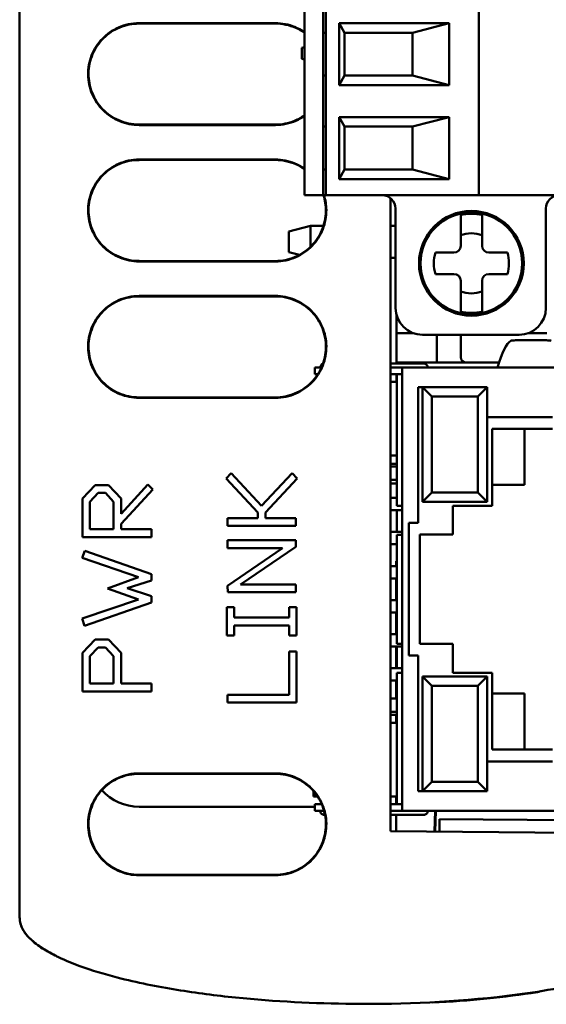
# Model space of a CAD drawing. Header units: inches. Extents: x 4.4 to 27.1, y 0.9 to 21.3.
# Tile 11 of 17: x 14.672 to 15.444, y 16.191 to 17.635. Entities that reach past the tile are written whole.
import ezdxf

# ---------------------------------------------------------------- set-up
doc = ezdxf.new("R2010")
doc.units = ezdxf.units.IN
doc.header["$MEASUREMENT"] = 0
doc.layers.add('Visible (ANSI)', color=7, linetype='Continuous', lineweight=50)

msp = doc.modelspace()

# ---------------------------------------------------------------- linework, layer by layer
at = {"layer": 'Visible (ANSI)'}
for p, q in [((14.6718, 20.9173), (14.6718, 16.3751)), ((15.0893, 18.4802), (15.0893, 17.3778)), ((15.1168, 17.3778), (15.1168, 18.4802)), ((15.1208, 17.3778), (15.1208, 18.4802)), ((15.3452, 18.4802), (15.3452, 17.3778)), ((14.8469, 17.63), (15.0469, 17.63)), ((15.0469, 17.6294), (14.8469, 17.6293)), ((15.1404, 17.5392), (15.1404, 17.6298)), ((15.1404, 17.6298), (15.3019, 17.6298)), ((15.1483, 17.616), (15.1404, 17.6298)), ((15.3019, 17.6298), (15.2477, 17.616)), ((15.3019, 17.6298), (15.3019, 17.5392)), ((15.1208, 17.616), (15.1168, 17.616)), ((15.1483, 17.616), (15.1483, 17.553)), ((15.2477, 17.616), (15.1483, 17.616)), ((15.2477, 17.553), (15.2477, 17.616)), ((15.0893, 17.5948), (15.0855, 17.5936)), ((15.0855, 17.5778), (15.0855, 17.5936)), ((15.0893, 17.5766), (15.0855, 17.5778)), ((15.1168, 17.553), (15.1208, 17.553)), ((15.1404, 17.5392), (15.1483, 17.553)), ((15.2477, 17.553), (15.1483, 17.553)), ((15.2477, 17.553), (15.3019, 17.5392)), ((15.3019, 17.5392), (15.1404, 17.5392)), ((15.1404, 17.4014), (15.1404, 17.492)), ((15.1404, 17.492), (15.3019, 17.492)), ((15.1483, 17.4782), (15.1404, 17.492)), ((15.2477, 17.4782), (15.3019, 17.492)), ((15.3019, 17.492), (15.3019, 17.4014)), ((14.8469, 17.4813), (15.0469, 17.4812)), ((15.0469, 17.4806), (14.8469, 17.4806)), ((15.1168, 17.4782), (15.1208, 17.4782)), ((15.1483, 17.4782), (15.2477, 17.4782)), ((15.1483, 17.4152), (15.1483, 17.4782)), ((15.2477, 17.4782), (15.2477, 17.4152)), ((14.8469, 17.43), (15.0469, 17.43)), ((15.0469, 17.4294), (14.8469, 17.4293)), ((15.1168, 17.4152), (15.1208, 17.4152)), ((15.1483, 17.4152), (15.1404, 17.4014)), ((15.2477, 17.4152), (15.1483, 17.4152)), ((15.3019, 17.4014), (15.2477, 17.4152)), ((15.3019, 17.4014), (15.1404, 17.4014)), ((15.0893, 17.3778), (15.1011, 17.3778)), ((15.1168, 17.3778), (15.1011, 17.3778)), ((15.1208, 17.3778), (15.1168, 17.3778)), ((15.1247, 17.3778), (15.1208, 17.3778)), ((15.1247, 17.3778), (15.3412, 17.3778)), ((15.2158, 16.4452), (15.2158, 17.3734)), ((15.3452, 17.3778), (15.3412, 17.3778)), ((15.3452, 17.3778), (15.3479, 17.3778)), ((15.3479, 17.3778), (15.4999, 17.3778)), ((15.2231, 17.3581), (15.2231, 17.2124)), ((15.4436, 17.2124), (15.4436, 17.3581)), ((15.3186, 17.3472), (15.3186, 17.3431)), ((15.3186, 17.3431), (15.3186, 17.3034)), ((15.3501, 17.3431), (15.3501, 17.3472)), ((15.3501, 17.3034), (15.3501, 17.3431)), ((15.0983, 17.333), (15.0668, 17.3246)), ((15.0668, 17.3246), (15.0668, 17.2942)), ((15.0983, 17.333), (15.1175, 17.333)), ((15.0983, 17.302), (15.0983, 17.333)), ((15.2158, 17.333), (15.2231, 17.333)), ((14.8469, 17.2813), (15.0469, 17.2812)), ((15.0668, 17.2942), (15.082, 17.2901)), ((15.2231, 17.2858), (15.2158, 17.2858)), ((15.2815, 17.2936), (15.3088, 17.2936)), ((15.3599, 17.2936), (15.3872, 17.2936)), ((15.0469, 17.2806), (14.8469, 17.2806)), ((15.3088, 17.2621), (15.2815, 17.2621)), ((15.3872, 17.2621), (15.3599, 17.2621)), ((15.3186, 17.2523), (15.3186, 17.2126)), ((15.3501, 17.2126), (15.3501, 17.2523)), ((14.8469, 17.23), (15.0469, 17.23)), ((15.0469, 17.2294), (14.8469, 17.2293)), ((15.3186, 17.2126), (15.3186, 17.2085)), ((15.3501, 17.2085), (15.3501, 17.2126)), ((15.2243, 17.2029), (15.2243, 17.1753)), ((15.2243, 17.1753), (15.2495, 17.1753)), ((15.2243, 17.1401), (15.2243, 17.1753)), ((15.2625, 17.1731), (15.4042, 17.1731)), ((15.2834, 17.1731), (15.2834, 17.1322)), ((15.3188, 17.1401), (15.3188, 17.1731)), ((15.4172, 17.1753), (15.4448, 17.1753)), ((15.2243, 17.1322), (15.2243, 17.1401)), ((15.1048, 17.125), (15.1144, 17.125)), ((15.1048, 17.1151), (15.1048, 17.125)), ((15.2158, 17.1309), (15.2525, 17.1309)), ((15.2158, 17.125), (15.2328, 17.125)), ((15.2243, 17.1322), (15.2322, 17.1322)), ((15.2243, 17.1322), (15.2243, 17.1309)), ((15.3748, 17.1322), (15.2322, 17.1322)), ((16.2249, 17.125), (15.2328, 17.125)), ((15.2328, 17.125), (15.2328, 16.475)), ((15.2525, 17.1309), (15.2643, 17.1309)), ((15.1048, 17.1151), (15.1091, 17.1151)), ((15.2158, 17.1151), (15.2249, 17.1151)), ((15.2243, 17.1151), (15.2243, 17.1039)), ((15.2328, 17.1151), (15.2249, 17.1151)), ((15.2249, 16.9224), (15.2249, 17.1151)), ((15.2249, 17.1039), (15.2158, 17.1039)), ((15.2564, 17.0962), (15.2564, 16.8973)), ((15.3575, 17.0962), (15.2564, 17.0962)), ((15.2626, 17.0962), (15.2626, 16.928)), ((15.2626, 17.0962), (15.2764, 17.0824)), ((15.2626, 17.0962), (15.2626, 16.928)), ((15.3575, 17.0962), (15.3437, 17.0824)), ((15.3575, 17.0523), (15.3575, 17.0962)), ((14.8469, 17.0813), (15.0469, 17.0812)), ((15.0469, 17.0806), (14.8469, 17.0806)), ((15.2764, 17.0824), (15.2764, 16.9417)), ((15.3437, 17.0824), (15.2764, 17.0824)), ((15.3437, 16.9417), (15.3437, 17.0824)), ((15.4535, 17.0523), (15.3575, 17.0523)), ((15.3575, 16.928), (15.3575, 17.0523)), ((15.3575, 16.928), (15.3575, 17.0523)), ((15.3648, 17.035), (15.3648, 16.9224)), ((15.4535, 17.035), (15.3648, 17.035)), ((15.4123, 16.953), (15.4123, 17.035)), ((15.2249, 16.996), (15.2158, 16.996)), ((15.2249, 16.984), (15.2158, 16.984)), ((15.2158, 16.9799), (15.2249, 16.9799)), ((14.9747, 16.9622), (14.9819, 16.9699)), ((14.9819, 16.9699), (15.0267, 16.9221)), ((15.0267, 16.9221), (15.0715, 16.9699)), ((15.0715, 16.9699), (15.0787, 16.9622)), ((14.764, 16.933), (14.7824, 16.9526)), ((14.7824, 16.9526), (14.802, 16.9526)), ((14.802, 16.9526), (14.8205, 16.933)), ((14.8205, 16.9103), (14.8598, 16.9537)), ((14.8598, 16.9537), (14.867, 16.946)), ((15.0213, 16.9123), (14.9747, 16.9622)), ((15.0787, 16.9622), (15.0322, 16.9123)), ((15.2158, 16.9602), (15.2249, 16.9602)), ((15.2249, 16.9551), (15.2158, 16.9552)), ((15.3648, 16.953), (15.4123, 16.953)), ((14.7749, 16.9283), (14.7869, 16.9411)), ((14.7869, 16.9411), (14.7976, 16.9411)), ((14.7976, 16.9411), (14.8096, 16.9283)), ((14.867, 16.946), (14.8205, 16.896)), ((15.2626, 16.928), (15.2764, 16.9417)), ((15.2764, 16.9417), (15.3437, 16.9417)), ((15.3575, 16.928), (15.3437, 16.9417)), ((14.764, 16.8765), (14.764, 16.933)), ((14.7749, 16.888), (14.7749, 16.9283)), ((14.8096, 16.9283), (14.8096, 16.888)), ((14.8205, 16.933), (14.8205, 16.9103)), ((15.2249, 16.934), (15.2158, 16.934)), ((15.2328, 16.9224), (15.2249, 16.9224)), ((15.2626, 16.928), (15.3575, 16.928)), ((15.2626, 16.928), (15.3575, 16.928)), ((15.3073, 16.9224), (15.3073, 16.88)), ((15.3648, 16.9224), (15.3073, 16.9224)), ((15.0213, 16.9042), (15.0213, 16.9123)), ((15.0322, 16.9123), (15.0322, 16.9042)), ((15.2328, 16.9159), (15.2158, 16.9159)), ((15.2249, 16.884), (15.2249, 16.9159)), ((14.8205, 16.896), (14.8205, 16.888)), ((14.9768, 16.9042), (15.0213, 16.9042)), ((14.9768, 16.8927), (14.9768, 16.9042)), ((15.0768, 16.8927), (14.9768, 16.8927)), ((15.0322, 16.9042), (15.0768, 16.9042)), ((15.0768, 16.9042), (15.0768, 16.8927)), ((15.2426, 16.8973), (15.2426, 16.7026)), ((15.2564, 16.8973), (15.2426, 16.8973)), ((14.8096, 16.888), (14.7749, 16.888)), ((14.8205, 16.888), (14.865, 16.888)), ((14.865, 16.888), (14.865, 16.8765)), ((15.2328, 16.884), (15.2158, 16.884)), ((15.2328, 16.8799), (15.2249, 16.8799)), ((15.2249, 16.72), (15.2249, 16.8799)), ((15.2586, 16.88), (15.2586, 16.72)), ((15.3073, 16.88), (15.2586, 16.88)), ((14.865, 16.8765), (14.764, 16.8765)), ((14.9768, 16.8717), (15.0768, 16.8717)), ((14.9768, 16.8602), (14.9768, 16.8717)), ((15.0768, 16.8717), (15.0768, 16.8622)), ((15.2249, 16.8659), (15.2158, 16.8659)), ((14.7637, 16.8458), (14.7672, 16.8563)), ((14.7672, 16.8563), (14.865, 16.8219)), ((14.9767, 16.8051), (15.0575, 16.8602)), ((15.0575, 16.8602), (14.9768, 16.8602)), ((15.0768, 16.8622), (14.9959, 16.8071)), ((14.8463, 16.8174), (14.7637, 16.8458)), ((15.2249, 16.834), (15.2158, 16.834)), ((15.2249, 16.841), (15.2238, 16.841)), ((15.2238, 16.841), (15.2238, 16.834)), ((14.865, 16.8219), (14.865, 16.8129)), ((14.8008, 16.8012), (14.8463, 16.8174)), ((14.865, 16.8129), (14.8293, 16.8013)), ((14.9769, 16.7956), (14.9767, 16.8051)), ((14.9959, 16.8071), (15.0768, 16.8071)), ((15.0768, 16.8071), (15.0768, 16.7956)), ((15.2249, 16.8159), (15.2158, 16.8159)), ((15.2238, 16.8159), (15.2238, 16.784)), ((14.8462, 16.7851), (14.8008, 16.8012)), ((14.8293, 16.8013), (14.865, 16.7896)), ((15.0768, 16.7956), (14.9769, 16.7956)), ((14.7637, 16.7568), (14.8462, 16.7851)), ((14.865, 16.7806), (14.7671, 16.7463)), ((14.865, 16.7896), (14.865, 16.7806)), ((15.2249, 16.784), (15.2158, 16.784)), ((14.9758, 16.7736), (14.9866, 16.7736)), ((14.9758, 16.7319), (14.9758, 16.7736)), ((14.9866, 16.7736), (14.9866, 16.7585)), ((15.0669, 16.7736), (15.0777, 16.7736)), ((15.0669, 16.7585), (15.0669, 16.7736)), ((15.0777, 16.7736), (15.0777, 16.7319)), ((15.2249, 16.7659), (15.2158, 16.7659)), ((15.2238, 16.7659), (15.2238, 16.734)), ((14.7671, 16.7463), (14.7637, 16.7568)), ((14.9866, 16.7585), (15.0669, 16.7585)), ((14.9866, 16.747), (14.9866, 16.7319)), ((15.0669, 16.747), (14.9866, 16.747)), ((15.0669, 16.7319), (15.0669, 16.747)), ((15.2249, 16.734), (15.2158, 16.734)), ((14.764, 16.7065), (14.7824, 16.7261)), ((14.7824, 16.7261), (14.802, 16.7261)), ((14.802, 16.7261), (14.8205, 16.7065)), ((14.9866, 16.7319), (14.9758, 16.7319)), ((15.0777, 16.7319), (15.0669, 16.7319)), ((15.2328, 16.72), (15.2249, 16.72)), ((15.2586, 16.72), (15.3073, 16.72)), ((15.3073, 16.72), (15.3073, 16.6775)), ((14.764, 16.65), (14.764, 16.7065)), ((14.7749, 16.7018), (14.7869, 16.7146)), ((14.7869, 16.7146), (14.7976, 16.7146)), ((14.7976, 16.7146), (14.8096, 16.7019)), ((14.8205, 16.7065), (14.8205, 16.6615)), ((15.0669, 16.7088), (15.0777, 16.7088)), ((15.0669, 16.6453), (15.0669, 16.7088)), ((15.0777, 16.7088), (15.0777, 16.6338)), ((15.2328, 16.7159), (15.2158, 16.7159)), ((15.2238, 16.7159), (15.2238, 16.684)), ((15.2249, 16.684), (15.2249, 16.7159)), ((14.7749, 16.6615), (14.7749, 16.7018)), ((14.8096, 16.7019), (14.8096, 16.6615)), ((15.2426, 16.7026), (15.2564, 16.7026)), ((15.2564, 16.7026), (15.2564, 16.5037)), ((15.2328, 16.684), (15.2158, 16.684)), ((15.2249, 16.4848), (15.2249, 16.6775)), ((15.2328, 16.6775), (15.2249, 16.6775)), ((15.3073, 16.6775), (15.3648, 16.6775)), ((15.3648, 16.6775), (15.3648, 16.565)), ((14.8096, 16.6615), (14.7749, 16.6615)), ((14.8205, 16.6615), (14.865, 16.6615)), ((14.865, 16.6615), (14.865, 16.65)), ((15.2249, 16.6659), (15.2158, 16.6659)), ((15.2238, 16.6659), (15.2238, 16.6397)), ((15.2626, 16.672), (15.2626, 16.5037)), ((15.2626, 16.672), (15.2764, 16.6582)), ((15.3575, 16.672), (15.2626, 16.672)), ((15.2626, 16.672), (15.2626, 16.5037)), ((15.3575, 16.672), (15.2626, 16.672)), ((15.3575, 16.672), (15.3437, 16.6582)), ((15.3575, 16.5476), (15.3575, 16.672)), ((15.3575, 16.5476), (15.3575, 16.672)), ((14.865, 16.65), (14.764, 16.65)), ((15.2764, 16.6582), (15.2764, 16.5175)), ((15.3437, 16.6582), (15.2764, 16.6582)), ((15.3437, 16.5175), (15.3437, 16.6582)), ((15.4123, 16.647), (15.3648, 16.647)), ((15.4123, 16.565), (15.4123, 16.647)), ((14.9768, 16.6453), (15.0669, 16.6453)), ((14.9768, 16.6338), (14.9768, 16.6453)), ((15.0777, 16.6338), (14.9768, 16.6338)), ((15.2158, 16.6397), (15.2249, 16.6397)), ((15.2158, 16.62), (15.2249, 16.62)), ((15.2249, 16.6159), (15.2158, 16.6159)), ((15.2249, 16.6039), (15.2158, 16.6039)), ((15.2238, 16.6159), (15.2238, 16.6039)), ((15.3648, 16.565), (15.4535, 16.565)), ((15.3575, 16.5476), (15.4535, 16.5476)), ((15.3575, 16.5037), (15.3575, 16.5476)), ((14.8469, 16.53), (15.0469, 16.53)), ((15.0469, 16.5294), (14.8469, 16.5293)), ((15.2626, 16.5037), (15.2764, 16.5175)), ((15.2764, 16.5175), (15.3437, 16.5175)), ((15.3575, 16.5037), (15.3437, 16.5175)), ((15.1029, 16.5038), (15.1029, 16.5004)), ((15.2564, 16.5037), (15.3575, 16.5037)), ((15.1029, 16.496), (15.1029, 16.5004)), ((15.1029, 16.496), (15.1087, 16.496)), ((15.2249, 16.496), (15.2158, 16.496)), ((15.2238, 16.496), (15.2238, 16.4848)), ((15.1048, 16.481), (14.8469, 16.4811)), ((15.1148, 16.4848), (15.1048, 16.4848)), ((15.1048, 16.4848), (15.1048, 16.475)), ((15.1183, 16.475), (15.1048, 16.475)), ((15.2249, 16.4848), (15.2158, 16.4848)), ((15.2328, 16.475), (15.2158, 16.475)), ((15.2328, 16.4848), (15.2249, 16.4848)), ((15.2328, 16.475), (16.2249, 16.475)), ((15.281, 16.475), (15.2802, 16.4447)), ((15.2824, 16.475), (15.2813, 16.4447)), ((15.1196, 16.4691), (15.1186, 16.4691)), ((15.2525, 16.4691), (15.2158, 16.4691)), ((15.2238, 16.4691), (15.2238, 16.4452)), ((15.2643, 16.4691), (15.2525, 16.4691)), ((15.2873, 16.4629), (15.2873, 16.4446)), ((15.4952, 16.4611), (15.2873, 16.4629)), ((16.1658, 16.4369), (15.2158, 16.4452)), ((14.6718, 16.3751), (14.6718, 16.3183)), ((14.8469, 16.3813), (15.0469, 16.3812)), ((15.0469, 16.3806), (14.8469, 16.3806)), ((15.277, 16.1938), (15.277, 16.1945)), ((15.277, 16.1945), (15.277, 16.1938))]:
    msp.add_line(p, q, dxfattribs=at)
for radius in [0.0768, 0.0746]:
    msp.add_circle((15.3343, 17.2778), radius, dxfattribs=at)
for centre, radius, start, end in [((15.2034, 17.3581), 0.0197, 0, 90), ((15.4633, 17.3581), 0.0197, 90, 180), ((15.3343, 17.2778), 0.0727, 77.4929, 102.5071), ((15.3343, 17.2778), 0.0441, 69.0752, 110.9248), ((15.3088, 17.3034), 0.00984, 270, 0), ((15.3599, 17.3034), 0.00984, 180, 270), ((15.3343, 17.2778), 0.0551, 163.3985, 196.6015), ((15.3343, 17.2778), 0.0551, 343.3985, 16.6015), ((15.3088, 17.2523), 0.00984, 0, 90), ((15.3599, 17.2523), 0.00984, 90, 180), ((15.3343, 17.2778), 0.0441, 249.0752, 290.9248), ((15.2625, 17.2124), 0.0394, 180, 270), ((15.4042, 17.2124), 0.0394, 270, 0), ((15.3343, 17.2778), 0.0727, 257.4929, 282.5071), ((15.3267, 17.1401), 0.00787, 180, 270), ((15.1186, 17.125), 0.00591, 109.2303, 179.9352), ((15.2643, 17.125), 0.00591, 0.0648, 90.0025), ((14.8469, 16.5553), 0.0742, 222.4982, 269.9956), ((15.1186, 16.475), 0.00591, 180, 270.0025), ((15.2643, 16.475), 0.00591, 269.9975, 360)]:
    msp.add_arc(centre, radius, start, end, dxfattribs=at)
for centre, major_axis, ratio, start_param, end_param in [((15.3967, 16.1813), (0, 0.9843), 0.08647, 0.051526, 0.288055), ((15.162, 16.3133), (-0.49, 0.0043), 0.248904, 1.809776, 2.154243)]:
    msp.add_ellipse(centre, major_axis=major_axis, ratio=ratio, start_param=start_param, end_param=end_param, dxfattribs=at)
for points, knots in [([(14.8469, 17.4806), (14.8371, 17.4806), (14.8275, 17.4825), (14.8095, 17.4899), (14.8013, 17.4953), (14.7875, 17.509), (14.782, 17.5171), (14.7743, 17.535), (14.7723, 17.5446), (14.7721, 17.5641), (14.7738, 17.5737), (14.781, 17.5918), (14.7863, 17.6001), (14.7998, 17.6141), (14.8078, 17.6197), (14.8215, 17.6257), (14.8264, 17.6273), (14.8365, 17.6294), (14.8417, 17.63), (14.8469, 17.63)], [0, 0, 0, 0, 0.0741116, 0.0741116, 0.1482238, 0.1482238, 0.2223337, 0.2223337, 0.29644, 0.29644, 0.3705436, 0.3705436, 0.4446471, 0.4446471, 0.5187535, 0.5187535, 0.5581884, 0.5581884, 0.5976234, 0.5976234, 0.5976234, 0.5976234]), ([(14.8469, 17.6293), (14.8372, 17.6293), (14.8277, 17.6274), (14.8098, 17.6201), (14.8017, 17.6148), (14.788, 17.6012), (14.7825, 17.5932), (14.775, 17.5754), (14.773, 17.5659), (14.7727, 17.5466), (14.7745, 17.537), (14.7816, 17.5191), (14.7868, 17.5109), (14.8002, 17.497), (14.8082, 17.4915), (14.8217, 17.4855), (14.8266, 17.4839), (14.8366, 17.4818), (14.8417, 17.4813), (14.8469, 17.4813)], [0, 0, 0, 0, 0.0734621, 0.0734621, 0.1469247, 0.1469247, 0.2203851, 0.2203851, 0.2938419, 0.2938419, 0.3672961, 0.3672961, 0.4407502, 0.4407502, 0.5142071, 0.5142071, 0.5532965, 0.5532965, 0.5923859, 0.5923859, 0.5923859, 0.5923859]), ([(15.0469, 17.63), (15.0566, 17.63), (15.0662, 17.6281), (15.0802, 17.6224), (15.0849, 17.6198), (15.0893, 17.6168)], [0, 0, 0, 0, 0.0741441, 0.0741441, 0.1149019, 0.1149019, 0.1149019, 0.1149019]), ([(15.0893, 17.616), (15.0854, 17.6188), (15.0812, 17.6211), (15.0721, 17.6251), (15.0672, 17.6267), (15.0571, 17.6288), (15.052, 17.6294), (15.0469, 17.6294)], [0.4778794, 0.4778794, 0.4778794, 0.4778794, 0.5144218, 0.5144218, 0.5535838, 0.5535838, 0.5927446, 0.5927446, 0.5927446, 0.5927446]), ([(15.0469, 17.4812), (15.0565, 17.4812), (15.0661, 17.4831), (15.08, 17.4889), (15.0848, 17.4915), (15.0893, 17.4946)], [0, 0, 0, 0, 0.0734945, 0.0734945, 0.1150488, 0.1150488, 0.1150488, 0.1150488]), ([(15.0893, 17.4938), (15.0854, 17.4911), (15.0813, 17.4888), (15.0723, 17.4849), (15.0674, 17.4833), (15.0572, 17.4811), (15.052, 17.4806), (15.0469, 17.4806)], [0.4832665, 0.4832665, 0.4832665, 0.4832665, 0.5189682, 0.5189682, 0.5584762, 0.5584762, 0.5979831, 0.5979831, 0.5979831, 0.5979831]), ([(14.8469, 17.2806), (14.8371, 17.2806), (14.8275, 17.2825), (14.8095, 17.2899), (14.8013, 17.2953), (14.7875, 17.309), (14.782, 17.3171), (14.7743, 17.335), (14.7723, 17.3446), (14.7721, 17.3641), (14.7738, 17.3737), (14.781, 17.3918), (14.7863, 17.4001), (14.7998, 17.4141), (14.8078, 17.4197), (14.8215, 17.4257), (14.8264, 17.4273), (14.8365, 17.4294), (14.8417, 17.43), (14.8469, 17.43)], [0, 0, 0, 0, 0.0741116, 0.0741116, 0.1482238, 0.1482238, 0.2223337, 0.2223337, 0.29644, 0.29644, 0.3705436, 0.3705436, 0.4446471, 0.4446471, 0.5187535, 0.5187535, 0.5581884, 0.5581884, 0.5976234, 0.5976234, 0.5976234, 0.5976234]), ([(14.8469, 17.4293), (14.8372, 17.4293), (14.8277, 17.4274), (14.8098, 17.4201), (14.8017, 17.4148), (14.788, 17.4012), (14.7825, 17.3932), (14.775, 17.3754), (14.773, 17.3659), (14.7727, 17.3466), (14.7745, 17.337), (14.7816, 17.3191), (14.7868, 17.3109), (14.8002, 17.297), (14.8082, 17.2915), (14.8217, 17.2855), (14.8266, 17.2839), (14.8366, 17.2818), (14.8417, 17.2813), (14.8469, 17.2813)], [0, 0, 0, 0, 0.0734621, 0.0734621, 0.1469247, 0.1469247, 0.2203851, 0.2203851, 0.2938419, 0.2938419, 0.3672961, 0.3672961, 0.4407502, 0.4407502, 0.5142071, 0.5142071, 0.5532965, 0.5532965, 0.5923859, 0.5923859, 0.5923859, 0.5923859]), ([(15.0469, 17.43), (15.0566, 17.43), (15.0662, 17.4281), (15.0802, 17.4224), (15.0849, 17.4198), (15.0893, 17.4168)], [0, 0, 0, 0, 0.0741441, 0.0741441, 0.1149019, 0.1149019, 0.1149019, 0.1149019]), ([(15.0893, 17.416), (15.0854, 17.4188), (15.0812, 17.4211), (15.0721, 17.4251), (15.0672, 17.4267), (15.0571, 17.4288), (15.052, 17.4294), (15.0469, 17.4294)], [0.4778794, 0.4778794, 0.4778794, 0.4778794, 0.5144218, 0.5144218, 0.5535838, 0.5535838, 0.5927446, 0.5927446, 0.5927446, 0.5927446]), ([(15.1181, 17.3778), (15.1203, 17.3708), (15.1215, 17.3636), (15.1217, 17.3466), (15.1199, 17.3369), (15.1128, 17.3188), (15.1075, 17.3105), (15.094, 17.2965), (15.0859, 17.2909), (15.0723, 17.2849), (15.0674, 17.2833), (15.0572, 17.2811), (15.052, 17.2806), (15.0469, 17.2806)], [0.2408467, 0.2408467, 0.2408467, 0.2408467, 0.2965674, 0.2965674, 0.3707009, 0.3707009, 0.4448335, 0.4448335, 0.5189682, 0.5189682, 0.5584762, 0.5584762, 0.5979831, 0.5979831, 0.5979831, 0.5979831]), ([(15.0469, 17.2812), (15.0565, 17.2812), (15.0661, 17.2831), (15.0839, 17.2904), (15.092, 17.2958), (15.1058, 17.3094), (15.1112, 17.3174), (15.1188, 17.3352), (15.1208, 17.3447), (15.121, 17.3623), (15.1198, 17.3702), (15.1174, 17.3778)], [0, 0, 0, 0, 0.0734945, 0.0734945, 0.1469894, 0.1469894, 0.2204815, 0.2204815, 0.2939692, 0.2939692, 0.3547105, 0.3547105, 0.3547105, 0.3547105]), ([(14.8469, 17.0806), (14.8371, 17.0806), (14.8275, 17.0825), (14.8095, 17.0899), (14.8013, 17.0953), (14.7875, 17.109), (14.782, 17.1171), (14.7743, 17.135), (14.7723, 17.1446), (14.7721, 17.1641), (14.7738, 17.1737), (14.781, 17.1918), (14.7863, 17.2001), (14.7998, 17.2141), (14.8078, 17.2197), (14.8215, 17.2257), (14.8264, 17.2273), (14.8365, 17.2294), (14.8417, 17.23), (14.8469, 17.23)], [0, 0, 0, 0, 0.0741116, 0.0741116, 0.1482238, 0.1482238, 0.2223337, 0.2223337, 0.29644, 0.29644, 0.3705436, 0.3705436, 0.4446471, 0.4446471, 0.5187535, 0.5187535, 0.5581884, 0.5581884, 0.5976234, 0.5976234, 0.5976234, 0.5976234]), ([(14.8469, 17.2293), (14.8372, 17.2293), (14.8277, 17.2274), (14.8098, 17.2201), (14.8017, 17.2148), (14.788, 17.2012), (14.7825, 17.1932), (14.775, 17.1754), (14.773, 17.1659), (14.7727, 17.1466), (14.7745, 17.137), (14.7816, 17.1191), (14.7868, 17.1109), (14.8002, 17.097), (14.8082, 17.0915), (14.8217, 17.0855), (14.8266, 17.0839), (14.8366, 17.0818), (14.8417, 17.0813), (14.8469, 17.0813)], [0, 0, 0, 0, 0.0734621, 0.0734621, 0.1469247, 0.1469247, 0.2203851, 0.2203851, 0.2938419, 0.2938419, 0.3672961, 0.3672961, 0.4407502, 0.4407502, 0.5142071, 0.5142071, 0.5532965, 0.5532965, 0.5923859, 0.5923859, 0.5923859, 0.5923859]), ([(15.0469, 17.23), (15.0566, 17.23), (15.0662, 17.2281), (15.0842, 17.2207), (15.0924, 17.2153), (15.1063, 17.2017), (15.1118, 17.1935), (15.1194, 17.1756), (15.1215, 17.166), (15.1217, 17.1466), (15.1199, 17.1369), (15.1128, 17.1188), (15.1075, 17.1105), (15.094, 17.0965), (15.0859, 17.0909), (15.0723, 17.0849), (15.0674, 17.0833), (15.0572, 17.0811), (15.052, 17.0806), (15.0469, 17.0806)], [0, 0, 0, 0, 0.0741441, 0.0741441, 0.1482885, 0.1482885, 0.2224301, 0.2224301, 0.2965674, 0.2965674, 0.3707009, 0.3707009, 0.4448335, 0.4448335, 0.5189682, 0.5189682, 0.5584762, 0.5584762, 0.5979831, 0.5979831, 0.5979831, 0.5979831]), ([(15.0469, 17.0812), (15.0565, 17.0812), (15.0661, 17.0831), (15.0839, 17.0904), (15.092, 17.0958), (15.1058, 17.1094), (15.1112, 17.1174), (15.1188, 17.1352), (15.1208, 17.1447), (15.1211, 17.164), (15.1193, 17.1735), (15.1122, 17.1915), (15.1069, 17.1997), (15.0936, 17.2136), (15.0856, 17.2192), (15.0721, 17.2251), (15.0672, 17.2267), (15.0571, 17.2288), (15.052, 17.2294), (15.0469, 17.2294)], [0, 0, 0, 0, 0.0734945, 0.0734945, 0.1469894, 0.1469894, 0.2204815, 0.2204815, 0.2939692, 0.2939692, 0.3674533, 0.3674533, 0.4409365, 0.4409365, 0.5144218, 0.5144218, 0.5535838, 0.5535838, 0.5927446, 0.5927446, 0.5927446, 0.5927446]), ([(15.4512, 17.1642), (15.4509, 17.1644), (15.4502, 17.1645), (15.4475, 17.1648), (15.4453, 17.1649), (15.44, 17.1651), (15.4367, 17.1651), (15.4294, 17.1652), (15.4255, 17.1652), (15.4181, 17.1652), (15.4141, 17.1652), (15.4068, 17.1651), (15.4035, 17.1651), (15.3983, 17.1649), (15.396, 17.1648), (15.3933, 17.1645), (15.3926, 17.1644), (15.3923, 17.1642)], [0.119525, 0.119525, 0.119525, 0.119525, 0.1414146, 0.1414146, 0.1696937, 0.1696937, 0.1979431, 0.1979431, 0.2261925, 0.2261925, 0.2544418, 0.2544418, 0.2826912, 0.2826912, 0.3109703, 0.3109703, 0.3328599, 0.3328599, 0.3328599, 0.3328599]), ([(14.8469, 16.3806), (14.8371, 16.3806), (14.8275, 16.3825), (14.8095, 16.3899), (14.8013, 16.3953), (14.7875, 16.409), (14.782, 16.4171), (14.7743, 16.435), (14.7723, 16.4446), (14.7721, 16.4641), (14.7738, 16.4737), (14.781, 16.4918), (14.7863, 16.5001), (14.7998, 16.5141), (14.8078, 16.5197), (14.8215, 16.5257), (14.8264, 16.5273), (14.8365, 16.5294), (14.8417, 16.53), (14.8469, 16.53)], [0, 0, 0, 0, 0.0741116, 0.0741116, 0.1482238, 0.1482238, 0.2223337, 0.2223337, 0.29644, 0.29644, 0.3705436, 0.3705436, 0.4446471, 0.4446471, 0.5187535, 0.5187535, 0.5581884, 0.5581884, 0.5976234, 0.5976234, 0.5976234, 0.5976234]), ([(14.8469, 16.5293), (14.8372, 16.5293), (14.8277, 16.5274), (14.8098, 16.5201), (14.8017, 16.5148), (14.788, 16.5012), (14.7825, 16.4932), (14.775, 16.4754), (14.773, 16.4659), (14.7727, 16.4466), (14.7745, 16.437), (14.7816, 16.4191), (14.7868, 16.4109), (14.8002, 16.397), (14.8082, 16.3915), (14.8217, 16.3855), (14.8266, 16.3839), (14.8366, 16.3818), (14.8417, 16.3813), (14.8469, 16.3813)], [0, 0, 0, 0, 0.0734621, 0.0734621, 0.1469247, 0.1469247, 0.2203851, 0.2203851, 0.2938419, 0.2938419, 0.3672961, 0.3672961, 0.4407502, 0.4407502, 0.5142071, 0.5142071, 0.5532965, 0.5532965, 0.5923859, 0.5923859, 0.5923859, 0.5923859]), ([(15.0469, 16.53), (15.0566, 16.53), (15.0662, 16.5281), (15.0842, 16.5207), (15.0924, 16.5153), (15.1063, 16.5017), (15.1118, 16.4935), (15.1194, 16.4756), (15.1215, 16.466), (15.1217, 16.4466), (15.1199, 16.4369), (15.1128, 16.4188), (15.1075, 16.4105), (15.094, 16.3965), (15.0859, 16.3909), (15.0723, 16.3849), (15.0674, 16.3833), (15.0572, 16.3811), (15.052, 16.3806), (15.0469, 16.3806)], [0, 0, 0, 0, 0.0741441, 0.0741441, 0.1482885, 0.1482885, 0.2224301, 0.2224301, 0.2965674, 0.2965674, 0.3707009, 0.3707009, 0.4448335, 0.4448335, 0.5189682, 0.5189682, 0.5584762, 0.5584762, 0.5979831, 0.5979831, 0.5979831, 0.5979831]), ([(15.0469, 16.3812), (15.0565, 16.3812), (15.0661, 16.3831), (15.0839, 16.3904), (15.092, 16.3958), (15.1058, 16.4094), (15.1112, 16.4174), (15.1188, 16.4352), (15.1208, 16.4447), (15.1211, 16.464), (15.1193, 16.4735), (15.1122, 16.4915), (15.1069, 16.4997), (15.0936, 16.5136), (15.0856, 16.5192), (15.0721, 16.5251), (15.0672, 16.5267), (15.0571, 16.5288), (15.052, 16.5294), (15.0469, 16.5294)], [0, 0, 0, 0, 0.0734945, 0.0734945, 0.1469894, 0.1469894, 0.2204815, 0.2204815, 0.2939692, 0.2939692, 0.3674533, 0.3674533, 0.4409365, 0.4409365, 0.5144218, 0.5144218, 0.5535838, 0.5535838, 0.5927446, 0.5927446, 0.5927446, 0.5927446]), ([(15.1029, 16.5004), (15.1041, 16.4997), (15.1057, 16.4987), (15.1073, 16.4977), (15.1078, 16.4974)], [0, 0, 0, 0, 0.5, 0.6776945, 0.6776945, 0.6776945, 0.6776945]), ([(14.6718, 16.3182), (14.6718, 16.3182), (14.6718, 16.3178), (14.6719, 16.3166), (14.6719, 16.3161), (14.672, 16.315), (14.6721, 16.3143), (14.6722, 16.3132), (14.6723, 16.3128), (14.6724, 16.312), (14.6725, 16.3115), (14.6728, 16.3102), (14.6731, 16.3092), (14.6741, 16.3061), (14.6751, 16.3037), (14.6795, 16.2959), (14.6843, 16.2898), (14.6997, 16.2766), (14.7104, 16.2697), (14.7241, 16.2628)], [0, 0, 0, 0, 0.125, 0.125, 0.1875, 0.1875, 0.25, 0.25, 0.28125, 0.28125, 0.3125, 0.3125, 0.375, 0.375, 0.5, 0.5, 0.75, 0.75, 1, 1, 1, 1]), ([(14.6718, 16.3182), (14.6718, 16.3182), (14.6718, 16.3182), (14.6718, 16.3182), (14.6718, 16.3182), (14.6718, 16.3182), (14.6718, 16.3182), (14.6718, 16.3182), (14.6718, 16.3182), (14.6718, 16.3182), (14.6718, 16.3182), (14.6718, 16.3182), (14.6718, 16.3182), (14.6718, 16.3182)], [0, 0, 0, 0, 0.001446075, 0.001446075, 0.002507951, 0.002507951, 0.002861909, 0.002861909, 0.003304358, 0.003304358, 0.003636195, 0.003636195, 0.003651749, 0.003651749, 0.003651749, 0.003651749]), ([(14.7241, 16.2628), (14.7241, 16.2628), (14.7241, 16.2628), (14.724, 16.2628), (14.724, 16.2628), (14.724, 16.2628), (14.7239, 16.2628), (14.7167, 16.2665), (14.7095, 16.2705), (14.6966, 16.2792), (14.6906, 16.284), (14.6827, 16.2921), (14.6801, 16.2954), (14.6768, 16.3006), (14.6759, 16.3023), (14.6746, 16.305), (14.6742, 16.306), (14.6736, 16.3076), (14.6734, 16.3083), (14.673, 16.3097), (14.6728, 16.3105), (14.6725, 16.3116), (14.6724, 16.3119), (14.6723, 16.3126), (14.6723, 16.3129), (14.6721, 16.3138), (14.6721, 16.3142), (14.672, 16.3153), (14.6719, 16.3157), (14.6718, 16.3171), (14.6718, 16.3175), (14.6718, 16.3179), (14.6718, 16.318), (14.6718, 16.3181), (14.6718, 16.3182), (14.6718, 16.3182), (14.6718, 16.3182), (14.6718, 16.3182), (14.6718, 16.3182), (14.6718, 16.3182), (14.6718, 16.3182), (14.6718, 16.3182), (14.6718, 16.3182), (14.6718, 16.3182)], [0, 0, 0, 0, 0.000011, 0.000011, 0.0001873, 0.0001873, 0.0004365, 0.0004365, 0.0621256, 0.0621256, 0.1240452, 0.1240452, 0.1624689, 0.1624689, 0.1800129, 0.1800129, 0.188859, 0.188859, 0.194537, 0.194537, 0.2003005, 0.2003005, 0.2031427, 0.2031427, 0.205982, 0.205982, 0.2115712, 0.2115712, 0.220524, 0.220524, 0.2468327, 0.2468327, 0.2555682, 0.2555682, 0.2612153, 0.2612153, 0.2613035, 0.2613035, 0.2614798, 0.2614798, 0.2618324, 0.2618324, 0.2648383, 0.2648383, 0.2648383, 0.2648383]), ([(14.6718, 16.3182), (14.6718, 16.3182), (14.6718, 16.3182), (14.6718, 16.3182), (14.6718, 16.3182), (14.6718, 16.3182), (14.6718, 16.3182), (14.6718, 16.3182), (14.6718, 16.3182), (14.6718, 16.3182), (14.6718, 16.3182), (14.6718, 16.3182), (14.6718, 16.3182), (14.6718, 16.3182), (14.6718, 16.3182), (14.6718, 16.3182), (14.6718, 16.3182), (14.6718, 16.3182), (14.6718, 16.3182), (14.6718, 16.3182), (14.6718, 16.3182), (14.6718, 16.3182), (14.6718, 16.3182), (14.6718, 16.3182)], [0.010227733, 0.010227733, 0.010227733, 0.010227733, 0.010237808, 0.010237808, 0.01025269, 0.01025269, 0.010282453, 0.010282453, 0.01034198, 0.01034198, 0.010461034, 0.010461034, 0.011651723, 0.011651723, 0.01343752, 0.01343752, 0.013772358, 0.013772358, 0.01383514, 0.01383514, 0.013864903, 0.013864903, 0.013879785, 0.013879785, 0.013879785, 0.013879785]), ([(14.7241, 16.2628), (14.7257, 16.262), (14.7273, 16.2612), (14.7393, 16.2554), (14.7491, 16.2515), (14.778, 16.2408), (14.7966, 16.2354), (14.8443, 16.2231), (14.8733, 16.2174), (14.9311, 16.2079), (14.9598, 16.2042), (15.0461, 16.1954), (15.1036, 16.1925), (15.1608, 16.192), (15.2355, 16.1913), (15.3108, 16.1946), (15.4265, 16.2085), (15.4665, 16.2149), (15.5196, 16.2276), (15.5317, 16.2308), (15.544, 16.2345)], [-2.137536, -2.137536, -2.137536, -2.137536, -2.127858, -2.127858, -2.063308, -2.063308, -1.934207, -1.934207, -1.724708, -1.724708, -1.515208, -1.515208, -1.096204, -1.096204, -1.096204, -0.548102, -0.548102, -0.25743, -0.25743, -0.173386, -0.173386, -0.173386, -0.173386])]:
    msp.add_open_spline(points, degree=3, knots=knots, dxfattribs=at)
for points, weights in [([(15.3186, 17.3488), (15.3186, 17.348), (15.3186, 17.3472)], [1.00086082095, 1.00087166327, 1.00074664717]), ([(15.3501, 17.3472), (15.3501, 17.348), (15.3501, 17.3488)], [1.00074664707, 1.00087166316, 1.00086082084]), ([(15.3186, 17.2085), (15.3186, 17.2077), (15.3186, 17.2069)], [1.00074664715, 1.00087166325, 1.00086082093]), ([(15.3501, 17.2069), (15.3501, 17.2077), (15.3501, 17.2085)], [1.00086082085, 1.00087166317, 1.00074664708])]:
    msp.add_rational_spline(points, weights, degree=2, dxfattribs=at)
msp.add_open_spline([(15.4311, 16.2092), (15.4324, 16.2096), (15.4339, 16.2101), (15.4356, 16.2106)], degree=3, dxfattribs=at)

doc.saveas('drawing.dxf')
